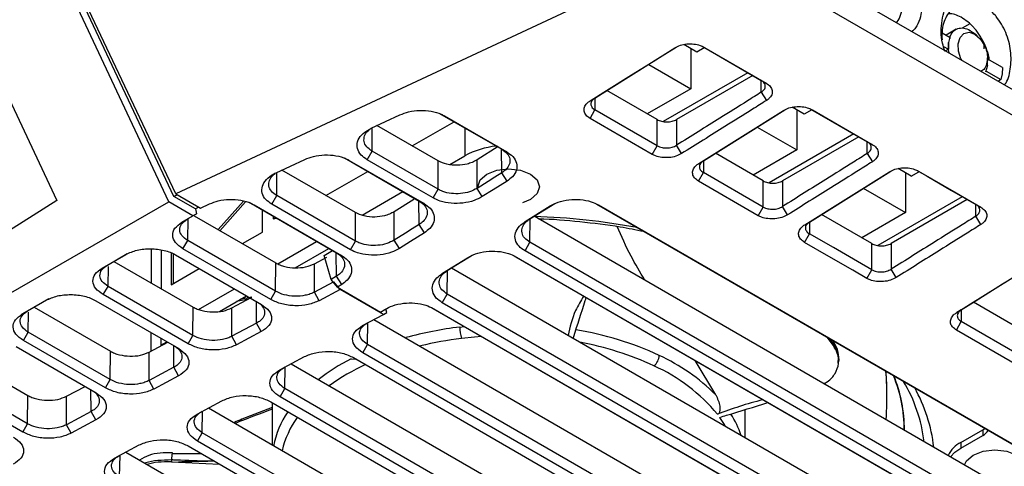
# Model space of a CAD drawing. Extents: x 106 to 315, y 19 to 260.
# Tile 4 of 132: x 127 to 148, y 35 to 44. Entities that reach past the tile are written whole.
import ezdxf

# ---------------------------------------------------------------- set-up
doc = ezdxf.new("R2010")
doc.units = 0
doc.layers.get('0').update_dxf_attribs({"linetype": 'CONTINUOUS'})

msp = doc.modelspace()

# ---------------------------------------------------------------- linework, layer by layer
at = {"color": 7, "linetype": 'CONTINUOUS'}
for p, q in [((141.847, 46.027), (130.681, 40.811)), ((150.139, 41.24), (141.847, 46.027)), ((150.196, 41.74), (142.679, 46.079)), ((130.536, 40.643), (128.299, 45.405)), ((130.681, 40.811), (128.442, 45.543)), ((130.635, 40.757), (128.493, 45.318)), ((146.892, 44.232), (146.678, 44.108)), ((147.172, 44.343), (147.01, 44.249)), ((146.601, 44.152), (146.761, 44.06)), ((141.5, 43.753), (141.229, 43.909)), ((141.379, 43.823), (141.379, 42.995)), ((141.656, 43.842), (141.5, 43.753)), ((141.611, 43.874), (142.841, 43.164)), ((141.649, 43.857), (142.942, 43.11)), ((146.625, 43.872), (146.728, 43.812)), ((146.728, 43.812), (146.667, 43.777)), ((146.731, 43.955), (146.728, 43.812)), ((147.472, 43.82), (147.472, 43.927)), ((147.848, 43.432), (147.536, 43.613)), ((140.503, 43.5), (141.379, 42.995)), ((147.538, 43.478), (147.499, 43.337)), ((147.511, 43.361), (147.82, 43.183)), ((147.538, 43.478), (147.54, 43.541)), ((147.848, 43.432), (147.841, 43.303)), ((142.56, 43.326), (140.805, 42.313)), ((142.663, 43.266), (141.081, 42.353)), ((142.942, 43.11), (142.841, 43.164)), ((147.82, 43.183), (147.758, 43.147)), ((147.841, 43.303), (147.82, 43.183)), ((127.117, 43.004), (128.207, 40.676)), ((140.677, 42.353), (139.633, 42.956)), ((141.379, 42.995), (140.473, 42.471)), ((139.287, 42.744), (139.384, 42.8)), ((142.841, 42.921), (142.946, 42.748)), ((139.283, 42.377), (139.384, 42.557)), ((140.677, 41.81), (139.384, 42.557)), ((141.542, 41.443), (143.302, 42.543)), ((141.639, 41.498), (143.329, 42.555)), ((143.729, 42.466), (143.483, 42.608)), ((143.581, 42.551), (143.581, 41.723)), ((143.889, 42.559), (143.729, 42.466)), ((143.866, 42.572), (145.043, 41.892)), ((143.903, 42.555), (145.144, 41.839)), ((134.74, 42.173), (135.335, 42.451)), ((136.158, 42.483), (137.452, 41.736)), ((136.26, 42.43), (137.554, 41.683)), ((140.576, 41.631), (139.283, 42.377)), ((140.677, 41.81), (140.677, 42.353)), ((141.081, 42.353), (141.081, 41.82)), ((136.128, 41.496), (134.858, 42.229)), ((135.587, 41.808), (136.458, 42.31)), ((142.758, 42.198), (143.581, 41.723)), ((144.762, 42.055), (143.007, 41.042)), ((144.865, 41.995), (143.283, 41.082)), ((137.377, 41.792), (136.936, 41.516)), ((137.554, 41.683), (137.452, 41.736)), ((140.576, 41.631), (140.677, 41.81)), ((141.186, 41.648), (141.081, 41.82)), ((143.581, 41.723), (142.675, 41.2)), ((145.144, 41.839), (145.043, 41.892)), ((132.762, 41.25), (133.358, 41.528)), ((134.181, 41.559), (135.735, 40.662)), ((134.653, 41.519), (134.755, 41.699)), ((136.128, 40.907), (134.755, 41.699)), ((136.372, 41.421), (136.684, 41.601)), ((142.879, 41.082), (141.888, 41.654)), ((145.043, 41.65), (145.148, 41.477)), ((134.283, 41.506), (135.837, 40.609)), ((136.128, 40.907), (136.128, 41.496)), ((136.936, 40.926), (136.936, 41.516)), ((141.542, 41.443), (141.639, 41.498)), ((145.957, 41.18), (145.686, 41.337)), ((134.41, 40.422), (132.881, 41.305)), ((133.796, 40.776), (134.667, 41.278)), ((137.559, 41.077), (137.453, 41.25)), ((141.538, 41.076), (141.639, 41.255)), ((142.879, 40.539), (141.639, 41.255)), ((143.744, 40.171), (145.504, 41.272)), ((143.841, 40.227), (145.531, 41.284)), ((145.836, 41.25), (145.836, 40.422)), ((145.957, 41.18), (146.112, 41.27)), ((136.026, 40.727), (136.128, 40.907)), ((137.042, 40.754), (136.936, 40.926)), ((142.778, 40.359), (141.538, 41.076)), ((142.879, 40.539), (142.879, 41.082)), ((143.283, 41.082), (143.283, 40.549)), ((144.96, 40.927), (145.836, 40.422)), ((130.635, 40.757), (130.704, 40.797)), ((131.085, 40.498), (130.635, 40.757)), ((130.681, 40.811), (131.191, 40.516)), ((132.675, 40.595), (132.777, 40.776)), ((134.41, 39.833), (132.777, 40.776)), ((134.548, 40.37), (135.395, 40.858)), ((147.016, 40.753), (145.262, 39.74)), ((115.221, 31.85), (130.536, 40.643)), ((128.207, 40.676), (127.007, 39.921)), ((131.036, 40.355), (130.536, 40.643)), ((131.154, 40.537), (131.085, 40.498)), ((131.085, 40.498), (131.111, 40.397)), ((131.191, 40.516), (131.381, 40.604)), ((131.556, 40.07), (132.082, 40.663)), ((131.596, 40.047), (132.13, 40.649)), ((132.204, 40.636), (134.018, 39.588)), ((132.305, 40.582), (134.12, 39.535)), ((134.308, 39.652), (132.675, 40.595)), ((135.623, 40.694), (135.218, 40.441)), ((135.837, 40.609), (135.735, 40.662)), ((138.048, 40.697), (137.881, 40.628)), ((137.937, 40.237), (138.454, 40.56)), ((138.035, 40.292), (138.552, 40.615)), ((138.454, 40.56), (138.552, 40.615)), ((139.422, 40.599), (149.372, 34.855)), ((139.462, 40.582), (149.474, 34.802)), ((142.778, 40.359), (142.879, 40.539)), ((143.388, 40.377), (143.283, 40.549)), ((147.12, 40.694), (145.538, 39.78)), ((147.399, 40.537), (147.298, 40.591)), ((130.805, 40.222), (131.036, 40.355)), ((131.111, 40.397), (130.914, 40.284)), ((131.036, 40.355), (131.111, 40.397)), ((131.063, 40.355), (132.754, 39.379)), ((132.482, 40.019), (132.483, 40.474)), ((132.699, 40.35), (132.699, 40.292)), ((132.699, 40.292), (132.758, 40.315)), ((132.699, 40.292), (132.774, 40.306)), ((134.41, 39.833), (134.41, 40.422)), ((135.218, 39.852), (135.218, 40.441)), ((137.937, 40.237), (138.035, 40.292)), ((148.047, 34.615), (138.12, 40.346)), ((145.134, 39.78), (144.09, 40.383)), ((145.836, 40.422), (144.929, 39.898)), ((147.403, 40.176), (147.298, 40.348)), ((130.805, 40.222), (130.914, 40.284)), ((135.842, 40.003), (135.735, 40.176)), ((143.744, 40.171), (143.841, 40.227)), ((132.063, 39.778), (132.482, 40.019)), ((143.74, 39.804), (143.841, 39.984)), ((130.826, 39.671), (130.928, 39.843)), ((132.752, 38.789), (130.928, 39.843)), ((132.795, 39.359), (133.605, 39.826)), ((133.157, 39.277), (133.858, 39.681)), ((134.308, 39.652), (134.41, 39.833)), ((135.324, 39.679), (135.218, 39.852)), ((137.933, 39.626), (138.035, 39.806)), ((148.047, 34.026), (138.035, 39.806)), ((145.134, 39.238), (145.134, 39.78)), ((145.538, 39.78), (145.538, 39.247)), ((129.148, 39.271), (129.644, 39.555)), ((129.257, 39.333), (129.672, 39.571)), ((130.171, 38.962), (130.173, 39.671)), ((130.375, 39.649), (130.373, 38.845)), ((130.584, 39.589), (130.583, 38.925)), ((130.624, 39.57), (130.624, 38.948)), ((130.676, 39.545), (132.459, 38.516)), ((132.65, 38.618), (130.826, 39.671)), ((133.562, 39.361), (133.818, 39.498)), ((133.764, 39.532), (133.933, 39.637)), ((133.907, 39.032), (133.764, 39.532)), ((134.12, 39.535), (134.018, 39.588)), ((136.22, 39.163), (136.737, 39.486)), ((136.317, 39.218), (136.835, 39.541)), ((136.737, 39.486), (136.835, 39.541)), ((137.705, 39.525), (147.655, 33.781)), ((137.745, 39.508), (147.757, 33.728)), ((147.946, 33.845), (137.933, 39.626)), ((129.148, 39.271), (129.257, 39.333)), ((129.393, 39.411), (131.037, 38.462)), ((132.752, 38.789), (132.754, 39.379)), ((133.561, 38.772), (133.562, 39.361)), ((146.33, 33.541), (136.403, 39.272)), ((130.583, 38.925), (131.167, 39.261)), ((134.018, 39.102), (133.907, 39.032)), ((134.125, 38.929), (134.018, 39.102)), ((136.22, 39.163), (136.317, 39.218)), ((145.033, 39.058), (145.134, 39.238)), ((145.643, 39.075), (145.538, 39.247)), ((129.169, 38.72), (129.271, 38.891)), ((131.035, 37.873), (129.271, 38.891)), ((133.949, 38.979), (133.561, 38.772)), ((134.036, 38.874), (133.907, 39.032)), ((134.092, 38.826), (133.962, 38.986)), ((134.125, 38.929), (134.036, 38.874)), ((134.036, 38.874), (134.931, 38.357)), ((130.933, 37.701), (129.169, 38.72)), ((131.151, 38.412), (131.896, 38.841)), ((131.589, 38.373), (132.148, 38.695)), ((131.845, 38.444), (132.26, 38.666)), ((132.65, 38.618), (132.752, 38.789)), ((133.659, 38.594), (133.561, 38.772)), ((134.092, 38.826), (133.659, 38.594)), ((134.99, 38.307), (134.092, 38.826)), ((136.215, 38.552), (136.317, 38.732)), ((146.33, 32.952), (136.317, 38.732)), ((127.491, 38.319), (127.987, 38.604)), ((127.6, 38.381), (128.045, 38.637)), ((127.736, 38.459), (129.32, 37.545)), ((129.019, 38.594), (130.742, 37.599)), ((131.035, 37.873), (131.037, 38.462)), ((132.155, 38.619), (131.939, 38.575)), ((132.155, 38.619), (132.16, 38.65)), ((135.987, 38.451), (145.938, 32.707)), ((146.228, 32.771), (136.215, 38.552)), ((148.289, 37.959), (147.246, 38.561)), ((127.491, 38.319), (127.6, 38.381)), ((131.843, 37.855), (131.845, 38.444)), ((134.557, 38.076), (134.99, 38.307)), ((134.931, 38.357), (135.02, 38.412)), ((135.005, 38.398), (134.931, 38.357)), ((134.99, 38.307), (135.064, 38.35)), ((135.064, 38.35), (135.045, 38.422)), ((136.027, 38.434), (146.04, 32.654)), ((146.996, 38.405), (146.9, 38.35)), ((132.357, 38.129), (131.843, 37.855)), ((132.455, 37.952), (132.357, 38.129)), ((134.793, 38.202), (144.674, 32.498)), ((146.896, 37.983), (146.996, 38.162)), ((148.289, 37.416), (146.996, 38.162)), ((127.512, 37.769), (127.614, 37.94)), ((129.318, 36.956), (127.614, 37.94)), ((130.168, 37.549), (130.169, 37.93)), ((130.933, 37.701), (131.035, 37.873)), ((131.942, 37.678), (131.843, 37.855)), ((132.455, 37.952), (131.942, 37.678)), ((148.189, 37.236), (146.896, 37.983)), ((127.362, 37.642), (129.025, 36.682)), ((129.216, 36.785), (127.512, 37.769)), ((130.128, 37.528), (130.511, 37.732)), ((130.371, 37.813), (130.371, 37.657)), ((130.371, 37.671), (130.494, 37.742)), ((134.561, 37.515), (134.663, 37.686)), ((144.672, 31.908), (134.663, 37.686)), ((144.332, 37.672), (144.206, 37.837)), ((144.332, 37.672), (144.336, 37.697)), ((126.079, 37.508), (127.602, 36.628)), ((129.318, 36.956), (129.32, 37.545)), ((130.126, 36.938), (130.128, 37.528)), ((132.84, 37.159), (133.354, 37.433)), ((144.57, 31.737), (134.561, 37.515)), ((133.076, 37.285), (142.956, 31.581)), ((134.318, 37.388), (134.422, 37.383)), ((134.369, 37.413), (144.379, 31.635)), ((141.894, 36.642), (141.464, 37.355)), ((144.443, 37.281), (144.446, 37.306)), ((130.64, 37.213), (130.126, 36.938)), ((130.738, 37.035), (130.224, 36.761)), ((130.738, 37.035), (130.64, 37.213)), ((127.499, 35.868), (125.855, 36.817)), ((127.601, 36.039), (125.957, 36.988)), ((128.411, 36.611), (128.794, 36.815)), ((129.216, 36.785), (129.318, 36.956)), ((130.224, 36.761), (130.126, 36.938)), ((127.601, 36.039), (127.602, 36.628)), ((128.409, 36.021), (128.411, 36.611)), ((132.844, 36.598), (132.946, 36.77)), ((142.955, 30.992), (132.946, 36.77)), ((131.123, 36.242), (131.637, 36.516)), ((132.652, 36.496), (142.662, 30.718)), ((132.68, 36.48), (132.679, 35.606)), ((142.853, 30.82), (132.844, 36.598)), ((145.451, 36.513), (145.451, 36.552)), ((128.923, 36.296), (128.409, 36.021)), ((129.021, 36.118), (128.923, 36.296)), ((131.359, 36.368), (141.239, 30.664)), ((132.68, 36.378), (132.048, 36.134)), ((142.508, 35.747), (142.508, 36.335)), ((127.499, 35.868), (127.601, 36.039)), ((128.507, 35.844), (128.409, 36.021)), ((129.021, 36.118), (128.507, 35.844)), ((131.127, 35.682), (131.229, 35.853)), ((141.238, 30.075), (131.229, 35.853)), ((146.987, 35.653), (147.442, 35.915)), ((146.987, 35.536), (147.442, 35.798)), ((147.442, 35.915), (147.485, 35.944)), ((147.442, 35.915), (147.442, 35.798)), ((129.406, 35.325), (129.92, 35.6)), ((141.136, 29.904), (131.127, 35.682)), ((146.987, 35.653), (146.987, 35.536)), ((129.642, 35.451), (139.522, 29.747)), ((130.612, 35.421), (131.204, 35.423)), ((130.935, 35.58), (140.945, 29.801)), ((130.589, 35.289), (130.592, 35.25)), ((130.592, 35.25), (130.735, 35.246)), ((130.735, 35.246), (131.588, 35.202)), ((131.484, 35.263), (131.385, 35.261))]:
    msp.add_line(p, q, dxfattribs=at)
at = {"color": 8, "linetype": 'CONTINUOUS'}
for p, q in [((142.841, 42.921), (142.841, 43.164)), ((139.384, 42.8), (139.384, 42.557)), ((134.755, 41.699), (134.759, 42.17)), ((136.684, 42.179), (136.684, 41.601)), ((137.453, 41.25), (137.445, 41.74)), ((145.043, 41.65), (145.043, 41.892)), ((141.639, 41.498), (141.639, 41.255)), ((132.777, 40.776), (132.781, 41.246)), ((135.735, 40.176), (135.728, 40.666)), ((147.298, 40.348), (147.298, 40.591)), ((130.928, 39.843), (130.936, 40.297)), ((138.035, 39.806), (138.042, 40.296)), ((143.841, 40.227), (143.841, 39.984)), ((134.018, 39.102), (134.011, 39.577)), ((129.271, 38.891), (129.278, 39.305)), ((136.317, 38.732), (136.324, 39.222)), ((132.26, 38.666), (132.16, 38.65)), ((132.16, 38.65), (132.024, 38.624)), ((132.357, 38.129), (132.352, 38.578)), ((127.614, 37.94), (127.621, 38.354)), ((146.996, 38.405), (146.996, 38.162)), ((134.663, 37.686), (134.671, 38.136)), ((136.578, 38.047), (136.67, 38.057)), ((130.64, 37.213), (130.635, 37.661)), ((144.336, 37.697), (144.25, 37.811)), ((132.946, 36.77), (132.954, 37.219)), ((128.923, 36.296), (128.917, 36.744)), ((131.229, 35.853), (131.237, 36.303)), ((129.512, 34.936), (129.52, 35.386))]:
    msp.add_line(p, q, dxfattribs=at)
at = {"color": 7, "linetype": 'CONTINUOUS', "flags": 128}
for points in [[(147.011, 43.579), (146.989, 43.613), (146.937, 43.772), (146.931, 43.928), (146.97, 44.057), (147.05, 44.141), (147.157, 44.166), (147.277, 44.128), (147.39, 44.032), (147.479, 43.893), (147.505, 43.828), (147.505, 43.828)], [(139.287, 42.744), (139.573, 42.923), (140.144, 43.28), (140.595, 43.562), (141.047, 43.845)], [(139.384, 42.8), (139.669, 42.979), (140.241, 43.336), (140.692, 43.618), (141.074, 43.857)], [(136.026, 40.727), (135.733, 40.896), (135.193, 41.207), (134.653, 41.519)], [(136.95, 40.96), (136.999, 41.101), (137.138, 41.222), (137.347, 41.302), (137.593, 41.33), (137.839, 41.302), (138.048, 41.221), (138.187, 41.101), (138.236, 40.959), (138.187, 40.817), (138.048, 40.697), (138.048, 40.697)], [(137.453, 41.25), (137.309, 41.16), (137.166, 41.071), (136.936, 40.926)], [(146.068, 41.301), (146.284, 41.176), (146.791, 40.883), (147.298, 40.591)], [(146.106, 41.284), (146.385, 41.122), (146.892, 40.83), (147.399, 40.537)], [(137.559, 41.077), (137.415, 40.987), (137.272, 40.898), (137.042, 40.754)], [(135.735, 40.176), (135.592, 40.086), (135.449, 39.997), (135.218, 39.852)], [(135.842, 40.003), (135.698, 39.913), (135.555, 39.824), (135.324, 39.679)], [(145.134, 39.238), (144.842, 39.406), (144.341, 39.695), (143.841, 39.984)], [(145.033, 39.058), (144.741, 39.226), (144.241, 39.515), (143.74, 39.804)], [(146.9, 38.35), (147.185, 38.528), (147.756, 38.885), (148.208, 39.168), (148.659, 39.45)], [(146.996, 38.405), (147.282, 38.584), (147.853, 38.941), (148.305, 39.224), (148.686, 39.462)], [(130.612, 35.421), (130.61, 35.434), (130.607, 35.438), (130.607, 35.438), (130.604, 35.433), (130.601, 35.419), (130.598, 35.397), (130.595, 35.367), (130.592, 35.331), (130.589, 35.289)], [(146.772, 35.351), (146.863, 35.449), (146.987, 35.536)], [(147.059, 35.185), (147.101, 35.27), (147.24, 35.39), (147.448, 35.47), (147.694, 35.498), (147.941, 35.47), (148.149, 35.39), (148.288, 35.269), (148.337, 35.127), (148.288, 34.985), (148.149, 34.865), (148.149, 34.865)]]:
    msp.add_lwpolyline(points, dxfattribs=at)
at = {"color": 8, "linetype": 'CONTINUOUS', "flags": 128}
for points in [[(137.03, 37.849), (136.884, 37.838), (136.613, 37.81)], [(142.1, 35.983), (142.065, 36.042), (141.978, 36.172)]]:
    msp.add_lwpolyline(points, dxfattribs=at)
at = {"color": 7, "linetype": 'CONTINUOUS'}
for centre, radius, start, end in [((137.509, 40.088), 1.723, 95.751, 118.629), ((137.389, 38.047), 0.811, 179.9925, 196.9692), ((140.431, 37.468), 0.289, 308.3986, 358.0376), ((139.06, 33.817), 4.001, 44.9056, 65.5014), ((139.156, 33.961), 3.588, 39.36, 66.0947), ((142.94, 35.934), 2.868, 359.4821, 22.7073), ((142.949, 35.935), 2.864, 359.4007, 22.6312), ((140.53, 35.168), 1.993, 18.3805, 32.5244), ((132.075, 36.069), 0.0721, 112.8868, 166.4433), ((147.323, 36.029), 0.26, 297.339, 331.7783), ((147.258, 35.125), 0.593, 117.1144, 154.5175)]:
    msp.add_arc(centre, radius, start, end, dxfattribs=at)
at = {"color": 8, "linetype": 'CONTINUOUS'}
for centre, radius, start, end in [((137.623, 25.608), 14.743, 79.6759, 88.0438), ((137.481, 30.48), 7.62, 96.8094, 105.3816), ((137.91, 31.397), 6.681, 65.1352, 80.6888), ((137.505, 30.385), 7.478, 96.8514, 103.4909), ((137.921, 31.452), 6.384, 65.0911, 79.6284), ((144.254, 37.722), 0.0852, 342.9592, 33.6254), ((136.262, 33.566), 4.287, 116.9533, 127.7694), ((136.456, 33.247), 4.419, 114.509, 125.8665), ((143.036, 35.279), 3.211, 6.9559, 30.7133), ((143.151, 35.18), 3.294, 6.4898, 29.1864), ((134.612, 35.2), 1.942, 145.8576, 168.8635), ((134.749, 35.048), 1.911, 144.1542, 166.9068)]:
    msp.add_arc(centre, radius, start, end, dxfattribs=at)
at = {"color": 7, "linetype": 'CONTINUOUS'}
for points, knots in [([(144.415, 45.064), (144.396, 45.12), (144.324, 45.336), (144.338, 45.719), (144.461, 46.122), (144.715, 46.386), (144.997, 46.453), (145.238, 46.408), (145.481, 46.3), (145.772, 46.051), (146.039, 45.621), (146.189, 45.124), (146.192, 44.649), (146.109, 44.311), (145.996, 44.205), (145.969, 44.18)], [0, 0, 0, 0, 0.032615, 0.126389, 0.220147, 0.313889, 0.407625, 0.454723, 0.501817, 0.595545, 0.689258, 0.78299, 0.876738, 0.970513, 1, 1, 1, 1]), ([(145.645, 44.367), (145.65, 44.372), (145.724, 44.444), (145.785, 44.694), (145.798, 45.068), (145.693, 45.461), (145.525, 45.745), (145.359, 45.918), (145.222, 46.016), (145.079, 46.079), (144.889, 46.113), (144.661, 46.057), (144.458, 45.844), (144.347, 45.573), (144.353, 45.373), (144.355, 45.301)], [0, 0, 0, 0, 0.007579, 0.111651, 0.215693, 0.319466, 0.422854, 0.475093, 0.526519, 0.577928, 0.630177, 0.733589, 0.837376, 0.941429, 1, 1, 1, 1]), ([(146.656, 43.77), (146.637, 43.826), (146.565, 44.043), (146.578, 44.426), (146.702, 44.828), (146.955, 45.092), (147.238, 45.16), (147.479, 45.114), (147.686, 45.025), (147.822, 44.909), (147.901, 44.841)], [0, 0, 0, 0, 0.057512, 0.222865, 0.388192, 0.553492, 0.718779, 0.801828, 0.884869, 1, 1, 1, 1]), ([(147.698, 44.518), (147.665, 44.553), (147.591, 44.632), (147.463, 44.723), (147.32, 44.786), (147.13, 44.819), (146.902, 44.763), (146.699, 44.55), (146.588, 44.279), (146.593, 44.08), (146.595, 44.008)], [0, 0, 0, 0, 0.074001, 0.164722, 0.255413, 0.347587, 0.530018, 0.713111, 0.896674, 1, 1, 1, 1]), ([(147.256, 44.263), (147.216, 44.304), (147.132, 44.39), (146.959, 44.499), (146.811, 44.565), (146.729, 44.547), (146.723, 44.545)], [0, 0, 0, 0, 0.24337, 0.51297, 0.964545, 1, 1, 1, 1]), ([(147.886, 43.073), (147.891, 43.078), (147.965, 43.151), (148.026, 43.4), (148.039, 43.774), (147.933, 44.168), (147.793, 44.407), (147.706, 44.509), (147.698, 44.518)], [0, 0, 0, 0, 0.017496, 0.257742, 0.49792, 0.737475, 0.976143, 1, 1, 1, 1]), ([(146.753, 44.06), (146.775, 44.105), (146.815, 44.189), (146.921, 44.253), (147.042, 44.26), (147.157, 44.224), (147.22, 44.17), (147.241, 44.152)], [0, 0, 0, 0, 0.240674, 0.443918, 0.670861, 0.888971, 1, 1, 1, 1]), ([(147.583, 43.585), (147.576, 43.623), (147.557, 43.727), (147.492, 43.898), (147.396, 44.085), (147.309, 44.203), (147.261, 44.257), (147.256, 44.263)], [0, 0, 0, 0, 0.151607, 0.415219, 0.699035, 0.969134, 1, 1, 1, 1]), ([(146.761, 44.06), (146.754, 44.044), (146.742, 44.011), (146.735, 43.973), (146.731, 43.954)], [0, 0, 0, 0, 0.498992, 1, 1, 1, 1]), ([(147.324, 44.095), (147.311, 44.106), (147.283, 44.127), (147.256, 44.147), (147.243, 44.158)], [0, 0, 0, 0, 0.500004, 1, 1, 1, 1]), ([(141.047, 43.845), (141.083, 43.864), (141.156, 43.901), (141.296, 43.927), (141.439, 43.926), (141.562, 43.9), (141.623, 43.869), (141.649, 43.857)], [0, 0, 0, 0, 0.210387, 0.421066, 0.63422, 0.848667, 1, 1, 1, 1]), ([(146.749, 43.73), (146.746, 43.736), (146.72, 43.813), (146.725, 43.887), (146.731, 43.954)], [0, 0, 0, 0, 0.084273, 1, 1, 1, 1]), ([(147.505, 43.828), (147.515, 43.797), (147.541, 43.711), (147.539, 43.629), (147.537, 43.578)], [0, 0, 0, 0, 0.370066, 1, 1, 1, 1]), ([(147.537, 43.578), (147.527, 43.533), (147.506, 43.442), (147.447, 43.368), (147.401, 43.36), (147.392, 43.358)], [0, 0, 0, 0, 0.445426, 0.890805, 1, 1, 1, 1]), ([(147.54, 43.54), (147.54, 43.557), (147.54, 43.591), (147.54, 43.623), (147.54, 43.638)], [0, 0, 0, 0, 0.499667, 1, 1, 1, 1]), ([(142.841, 42.921), (142.864, 42.939), (142.91, 42.976), (142.931, 43.043), (142.915, 43.097), (142.882, 43.137), (142.855, 43.155), (142.841, 43.164)], [0, 0, 0, 0, 0.2439481, 0.4974511, 0.7272821, 0.8583992, 1, 1, 1, 1]), ([(142.942, 43.11), (142.973, 43.088), (143.035, 43.044), (143.074, 42.958), (143.065, 42.87), (143.016, 42.798), (142.965, 42.762), (142.946, 42.748)], [0, 0, 0, 0, 0.219452, 0.438468, 0.654735, 0.869139, 1, 1, 1, 1]), ([(139.384, 42.8), (139.361, 42.781), (139.314, 42.744), (139.294, 42.676), (139.311, 42.623), (139.344, 42.583), (139.37, 42.566), (139.384, 42.557)], [0, 0, 0, 0, 0.24984, 0.501775, 0.730566, 0.86032, 1, 1, 1, 1]), ([(142.841, 42.921), (142.745, 42.861), (142.459, 42.682), (142.022, 42.409), (141.531, 42.102), (141.231, 41.914), (141.081, 41.82)], [0, 0, 0, 0, 0.162845, 0.488537, 0.744269, 1, 1, 1, 1]), ([(142.946, 42.748), (142.851, 42.689), (142.564, 42.509), (142.128, 42.236), (141.636, 41.929), (141.336, 41.742), (141.186, 41.648)], [0, 0, 0, 0, 0.162846, 0.488537, 0.744268, 1, 1, 1, 1]), ([(135.335, 42.451), (135.394, 42.474), (135.52, 42.524), (135.749, 42.552), (135.987, 42.535), (136.158, 42.484), (136.238, 42.442), (136.26, 42.43)], [0, 0, 0, 0, 0.202996, 0.438128, 0.674513, 0.91199, 1, 1, 1, 1]), ([(139.283, 42.377), (139.253, 42.399), (139.192, 42.441), (139.154, 42.526), (139.161, 42.613), (139.21, 42.689), (139.265, 42.728), (139.287, 42.744)], [0, 0, 0, 0, 0.209837, 0.420032, 0.632681, 0.847083, 1, 1, 1, 1]), ([(143.302, 42.543), (143.338, 42.562), (143.411, 42.6), (143.551, 42.626), (143.694, 42.625), (143.816, 42.598), (143.878, 42.568), (143.903, 42.555)], [0, 0, 0, 0, 0.210422, 0.421186, 0.634079, 0.848604, 1, 1, 1, 1]), ([(140.677, 42.353), (140.706, 42.34), (140.765, 42.313), (140.879, 42.301), (140.992, 42.313), (141.052, 42.34), (141.081, 42.353)], [0, 0, 0, 0, 0.2500004, 0.5, 0.7499996, 1, 1, 1, 1]), ([(134.653, 41.519), (134.608, 41.55), (134.511, 41.617), (134.441, 41.75), (134.443, 41.896), (134.528, 42.037), (134.644, 42.126), (134.724, 42.165), (134.74, 42.173)], [0, 0, 0, 0, 0.170315, 0.363373, 0.557628, 0.753281, 0.950172, 1, 1, 1, 1]), ([(134.755, 41.699), (134.714, 41.728), (134.632, 41.786), (134.58, 41.899), (134.594, 42.014), (134.64, 42.1), (134.695, 42.136), (134.705, 42.142)], [0, 0, 0, 0, 0.236774, 0.473541, 0.710343, 0.947342, 1, 1, 1, 1]), ([(137.452, 41.736), (137.493, 41.707), (137.575, 41.649), (137.627, 41.536), (137.616, 41.419), (137.551, 41.32), (137.48, 41.27), (137.453, 41.25)], [0, 0, 0, 0, 0.21458, 0.429163, 0.643781, 0.858478, 1, 1, 1, 1]), ([(140.677, 41.81), (140.693, 41.802), (140.723, 41.787), (140.791, 41.769), (140.882, 41.76), (140.993, 41.775), (141.052, 41.805), (141.081, 41.82)], [0, 0, 0, 0, 0.141235, 0.271567, 0.498603, 0.751414, 1, 1, 1, 1]), ([(145.043, 41.65), (145.066, 41.668), (145.113, 41.705), (145.133, 41.772), (145.117, 41.826), (145.084, 41.865), (145.057, 41.883), (145.043, 41.892)], [0, 0, 0, 0, 0.243871, 0.497451, 0.726813, 0.858048, 1, 1, 1, 1]), ([(145.144, 41.839), (145.175, 41.817), (145.237, 41.773), (145.276, 41.687), (145.267, 41.599), (145.218, 41.527), (145.167, 41.491), (145.148, 41.477)], [0, 0, 0, 0, 0.219465, 0.438512, 0.654741, 0.869131, 1, 1, 1, 1]), ([(133.358, 41.528), (133.416, 41.551), (133.542, 41.6), (133.772, 41.628), (134.01, 41.611), (134.181, 41.561), (134.261, 41.518), (134.283, 41.506)], [0, 0, 0, 0, 0.202995, 0.438123, 0.674531, 0.911971, 1, 1, 1, 1]), ([(137.554, 41.683), (137.599, 41.652), (137.696, 41.585), (137.769, 41.452), (137.767, 41.305), (137.692, 41.174), (137.599, 41.106), (137.559, 41.077)], [0, 0, 0, 0, 0.1847536, 0.4020809, 0.6179984, 0.8326346, 1, 1, 1, 1]), ([(141.186, 41.648), (141.148, 41.628), (141.071, 41.588), (140.924, 41.561), (140.776, 41.563), (140.656, 41.59), (140.598, 41.62), (140.576, 41.631)], [0, 0, 0, 0, 0.219765, 0.439279, 0.655576, 0.869837, 1, 1, 1, 1]), ([(145.043, 41.65), (144.947, 41.59), (144.661, 41.411), (144.224, 41.138), (143.733, 40.831), (143.433, 40.643), (143.283, 40.549)], [0, 0, 0, 0, 0.162846, 0.488538, 0.744269, 1, 1, 1, 1]), ([(136.936, 41.516), (136.903, 41.498), (136.841, 41.463), (136.705, 41.421), (136.524, 41.397), (136.303, 41.416), (136.186, 41.47), (136.128, 41.496)], [0, 0, 0, 0, 0.145077, 0.277043, 0.500736, 0.754008, 1, 1, 1, 1]), ([(141.538, 41.076), (141.507, 41.097), (141.447, 41.14), (141.408, 41.224), (141.416, 41.311), (141.465, 41.387), (141.519, 41.426), (141.542, 41.443)], [0, 0, 0, 0, 0.209872, 0.420094, 0.632803, 0.846993, 1, 1, 1, 1]), ([(141.639, 41.498), (141.615, 41.48), (141.568, 41.442), (141.548, 41.375), (141.565, 41.321), (141.598, 41.282), (141.625, 41.264), (141.639, 41.255)], [0, 0, 0, 0, 0.248954, 0.501784, 0.731614, 0.861106, 1, 1, 1, 1]), ([(145.148, 41.477), (145.053, 41.417), (144.766, 41.238), (144.33, 40.965), (143.838, 40.658), (143.538, 40.47), (143.388, 40.377)], [0, 0, 0, 0, 0.162846, 0.488538, 0.744269, 1, 1, 1, 1]), ([(145.504, 41.272), (145.54, 41.291), (145.613, 41.328), (145.753, 41.355), (145.896, 41.353), (146.019, 41.327), (146.08, 41.297), (146.106, 41.284)], [0, 0, 0, 0, 0.210484, 0.421323, 0.634253, 0.848589, 1, 1, 1, 1]), ([(132.675, 40.595), (132.63, 40.627), (132.534, 40.693), (132.463, 40.826), (132.466, 40.972), (132.55, 41.113), (132.666, 41.202), (132.746, 41.242), (132.762, 41.25)], [0, 0, 0, 0, 0.170324, 0.363309, 0.557666, 0.753291, 0.950136, 1, 1, 1, 1]), ([(132.777, 40.776), (132.736, 40.804), (132.654, 40.862), (132.602, 40.975), (132.616, 41.09), (132.666, 41.18), (132.726, 41.219), (132.741, 41.228)], [0, 0, 0, 0, 0.230756, 0.461504, 0.692277, 0.923253, 1, 1, 1, 1]), ([(136.936, 40.926), (136.886, 40.9), (136.786, 40.847), (136.595, 40.812), (136.401, 40.814), (136.239, 40.85), (136.159, 40.891), (136.128, 40.907)], [0, 0, 0, 0, 0.215226, 0.430365, 0.645111, 0.859565, 1, 1, 1, 1]), ([(142.879, 41.082), (142.909, 41.068), (142.968, 41.041), (143.081, 41.03), (143.195, 41.041), (143.254, 41.068), (143.283, 41.082)], [0, 0, 0, 0, 0.250001, 0.499999, 0.75, 1, 1, 1, 1]), ([(137.042, 40.754), (136.988, 40.725), (136.872, 40.663), (136.644, 40.613), (136.398, 40.609), (136.182, 40.65), (136.073, 40.703), (136.026, 40.727)], [0, 0, 0, 0, 0.186401, 0.40423, 0.620337, 0.834917, 1, 1, 1, 1]), ([(131.381, 40.604), (131.439, 40.627), (131.565, 40.676), (131.795, 40.704), (132.033, 40.687), (132.204, 40.637), (132.284, 40.594), (132.305, 40.582)], [0, 0, 0, 0, 0.202997, 0.438124, 0.674479, 0.912004, 1, 1, 1, 1]), ([(135.735, 40.662), (135.776, 40.633), (135.858, 40.575), (135.91, 40.462), (135.899, 40.345), (135.833, 40.246), (135.763, 40.196), (135.735, 40.176)], [0, 0, 0, 0, 0.21458, 0.429163, 0.64378, 0.858478, 1, 1, 1, 1]), ([(135.837, 40.609), (135.882, 40.578), (135.979, 40.511), (136.052, 40.378), (136.05, 40.232), (135.975, 40.1), (135.882, 40.033), (135.842, 40.003)], [0, 0, 0, 0, 0.184763, 0.402108, 0.617998, 0.832659, 1, 1, 1, 1]), ([(138.454, 40.56), (138.507, 40.588), (138.62, 40.648), (138.842, 40.696), (139.083, 40.7), (139.301, 40.66), (139.412, 40.606), (139.462, 40.582)], [0, 0, 0, 0, 0.1844214, 0.396534, 0.6100289, 0.8246917, 1, 1, 1, 1]), ([(142.879, 40.539), (142.895, 40.531), (142.925, 40.516), (142.993, 40.497), (143.083, 40.489), (143.194, 40.503), (143.254, 40.534), (143.283, 40.549)], [0, 0, 0, 0, 0.140008, 0.269931, 0.498586, 0.749452, 1, 1, 1, 1]), ([(147.298, 40.348), (147.321, 40.366), (147.367, 40.404), (147.388, 40.471), (147.371, 40.525), (147.338, 40.564), (147.311, 40.582), (147.298, 40.591)], [0, 0, 0, 0, 0.245023, 0.497458, 0.729879, 0.860351, 1, 1, 1, 1]), ([(147.399, 40.537), (147.43, 40.515), (147.492, 40.471), (147.531, 40.385), (147.522, 40.297), (147.473, 40.225), (147.422, 40.189), (147.403, 40.176)], [0, 0, 0, 0, 0.219253, 0.438091, 0.654619, 0.868915, 1, 1, 1, 1]), ([(135.218, 40.441), (135.186, 40.423), (135.123, 40.389), (134.987, 40.347), (134.806, 40.323), (134.586, 40.342), (134.468, 40.396), (134.41, 40.422)], [0, 0, 0, 0, 0.145078, 0.277044, 0.500736, 0.754008, 1, 1, 1, 1]), ([(138.035, 39.806), (137.994, 39.835), (137.912, 39.892), (137.86, 40.005), (137.871, 40.121), (137.936, 40.221), (138.007, 40.272), (138.035, 40.292)], [0, 0, 0, 0, 0.214437, 0.42885, 0.643214, 0.857738, 1, 1, 1, 1]), ([(138.205, 40.297), (138.21, 40.297), (138.501, 40.293), (139.074, 40.239), (139.805, 40.155), (140.237, 40.067), (140.399, 40.035)], [0, 0, 0, 0, 0.006737, 0.388884, 0.770942, 1, 1, 1, 1]), ([(143.388, 40.377), (143.35, 40.357), (143.273, 40.317), (143.126, 40.29), (142.978, 40.292), (142.859, 40.319), (142.8, 40.348), (142.778, 40.359)], [0, 0, 0, 0, 0.219608, 0.438917, 0.655606, 0.869602, 1, 1, 1, 1]), ([(147.298, 40.348), (147.202, 40.288), (146.915, 40.109), (146.479, 39.836), (145.988, 39.529), (145.688, 39.341), (145.538, 39.247)], [0, 0, 0, 0, 0.16289, 0.48867, 0.744335, 1, 1, 1, 1]), ([(130.826, 39.671), (130.768, 39.713), (130.654, 39.795), (130.6, 39.949), (130.641, 40.103), (130.75, 40.182), (130.805, 40.222)], [0, 0, 0, 0, 0.250016, 0.500017, 0.749991, 1, 1, 1, 1]), ([(130.928, 39.843), (130.882, 39.875), (130.791, 39.941), (130.748, 40.065), (130.782, 40.189), (130.87, 40.252), (130.914, 40.284)], [0, 0, 0, 0, 0.248591, 0.498116, 0.748583, 1, 1, 1, 1]), ([(137.933, 39.626), (137.887, 39.657), (137.791, 39.724), (137.72, 39.857), (137.723, 40.003), (137.799, 40.136), (137.894, 40.206), (137.937, 40.237)], [0, 0, 0, 0, 0.186318, 0.39801, 0.611199, 0.82569, 1, 1, 1, 1]), ([(140.421, 39.017), (140.322, 39.184), (140.102, 39.556), (139.937, 39.93), (139.845, 40.136)], [0, 0, 0, 0, 0.4482441, 1, 1, 1, 1]), ([(143.74, 39.804), (143.71, 39.826), (143.649, 39.869), (143.611, 39.953), (143.618, 40.04), (143.667, 40.116), (143.721, 40.155), (143.744, 40.171)], [0, 0, 0, 0, 0.210019, 0.420388, 0.632796, 0.847272, 1, 1, 1, 1]), ([(143.841, 40.227), (143.817, 40.208), (143.77, 40.171), (143.75, 40.103), (143.768, 40.05), (143.801, 40.01), (143.827, 39.993), (143.841, 39.984)], [0, 0, 0, 0, 0.250974, 0.501797, 0.733174, 0.862277, 1, 1, 1, 1]), ([(147.403, 40.176), (147.307, 40.116), (147.021, 39.936), (146.584, 39.663), (146.093, 39.356), (145.793, 39.169), (145.643, 39.075)], [0, 0, 0, 0, 0.16289, 0.48867, 0.744335, 1, 1, 1, 1]), ([(135.324, 39.679), (135.271, 39.651), (135.154, 39.589), (134.927, 39.539), (134.681, 39.535), (134.464, 39.576), (134.356, 39.629), (134.308, 39.652)], [0, 0, 0, 0, 0.186406, 0.404235, 0.620339, 0.834925, 1, 1, 1, 1]), ([(135.218, 39.852), (135.168, 39.826), (135.068, 39.773), (134.877, 39.738), (134.683, 39.74), (134.522, 39.776), (134.442, 39.817), (134.41, 39.833)], [0, 0, 0, 0, 0.215225, 0.430365, 0.645111, 0.859565, 1, 1, 1, 1]), ([(145.134, 39.78), (145.163, 39.767), (145.222, 39.74), (145.336, 39.728), (145.449, 39.74), (145.508, 39.767), (145.538, 39.78)], [0, 0, 0, 0, 0.25, 0.499999, 0.75, 1, 1, 1, 1]), ([(129.644, 39.555), (129.717, 39.589), (129.828, 39.639), (130.012, 39.668), (130.155, 39.675), (130.3, 39.666), (130.439, 39.64), (130.568, 39.601), (130.64, 39.564), (130.676, 39.545)], [0, 0, 0, 0, 0.249065, 0.374251, 0.499393, 0.624526, 0.74969, 0.874818, 1, 1, 1, 1]), ([(134.018, 39.588), (134.059, 39.559), (134.141, 39.501), (134.193, 39.388), (134.182, 39.271), (134.116, 39.172), (134.046, 39.122), (134.018, 39.102)], [0, 0, 0, 0, 0.214581, 0.429163, 0.643781, 0.858478, 1, 1, 1, 1]), ([(134.12, 39.535), (134.165, 39.504), (134.262, 39.437), (134.335, 39.304), (134.333, 39.158), (134.258, 39.026), (134.165, 38.959), (134.125, 38.929)], [0, 0, 0, 0, 0.184758, 0.402096, 0.618006, 0.83263, 1, 1, 1, 1]), ([(136.737, 39.486), (136.79, 39.514), (136.903, 39.574), (137.125, 39.622), (137.366, 39.626), (137.584, 39.586), (137.695, 39.532), (137.745, 39.508)], [0, 0, 0, 0, 0.184421, 0.396534, 0.610028, 0.824691, 1, 1, 1, 1]), ([(129.169, 38.72), (129.111, 38.761), (128.996, 38.843), (128.942, 38.998), (128.984, 39.151), (129.093, 39.231), (129.148, 39.271)], [0, 0, 0, 0, 0.250016, 0.500017, 0.749991, 1, 1, 1, 1]), ([(129.271, 38.891), (129.225, 38.924), (129.134, 38.99), (129.091, 39.114), (129.125, 39.237), (129.213, 39.301), (129.257, 39.333)], [0, 0, 0, 0, 0.2485917, 0.4981162, 0.748583, 1, 1, 1, 1]), ([(132.754, 39.379), (132.782, 39.364), (132.84, 39.334), (132.974, 39.293), (133.159, 39.269), (133.385, 39.287), (133.503, 39.336), (133.562, 39.361)], [0, 0, 0, 0, 0.128475, 0.2568502, 0.5006658, 0.7503353, 1, 1, 1, 1]), ([(136.215, 38.552), (136.17, 38.583), (136.073, 38.65), (136.002, 38.783), (136.006, 38.929), (136.082, 39.062), (136.177, 39.132), (136.22, 39.163)], [0, 0, 0, 0, 0.186317, 0.398009, 0.611199, 0.82569, 1, 1, 1, 1]), ([(136.317, 38.732), (136.276, 38.761), (136.194, 38.818), (136.143, 38.931), (136.154, 39.047), (136.219, 39.147), (136.289, 39.198), (136.317, 39.218)], [0, 0, 0, 0, 0.214437, 0.428849, 0.643213, 0.857737, 1, 1, 1, 1]), ([(145.643, 39.075), (145.605, 39.055), (145.528, 39.015), (145.381, 38.988), (145.233, 38.99), (145.113, 39.017), (145.055, 39.047), (145.033, 39.058)], [0, 0, 0, 0, 0.219623, 0.438949, 0.655521, 0.869816, 1, 1, 1, 1]), ([(145.134, 39.238), (145.15, 39.23), (145.18, 39.214), (145.247, 39.196), (145.338, 39.187), (145.449, 39.202), (145.508, 39.232), (145.538, 39.247)], [0, 0, 0, 0, 0.140849, 0.271053, 0.498586, 0.748995, 1, 1, 1, 1]), ([(127.987, 38.604), (128.06, 38.637), (128.17, 38.688), (128.355, 38.717), (128.498, 38.723), (128.643, 38.714), (128.782, 38.689), (128.911, 38.649), (128.983, 38.612), (129.019, 38.594)], [0, 0, 0, 0, 0.249065, 0.374238, 0.499392, 0.62454, 0.749691, 0.874803, 1, 1, 1, 1]), ([(133.561, 38.772), (133.532, 38.758), (133.474, 38.732), (133.337, 38.696), (133.15, 38.68), (132.925, 38.709), (132.809, 38.763), (132.752, 38.789)], [0, 0, 0, 0, 0.129687, 0.258159, 0.510219, 0.757497, 1, 1, 1, 1]), ([(139.151, 38.69), (139.091, 38.59), (138.929, 38.325), (138.866, 38.046), (138.826, 37.873)], [0, 0, 0, 0, 0.376543, 1, 1, 1, 1]), ([(139.185, 38.595), (139.191, 38.614), (139.198, 38.636), (139.205, 38.657), (139.206, 38.659)], [0, 0, 0, 0, 0.911761, 1, 1, 1, 1]), ([(131.037, 38.462), (131.065, 38.447), (131.123, 38.418), (131.257, 38.376), (131.442, 38.352), (131.668, 38.37), (131.786, 38.42), (131.845, 38.444)], [0, 0, 0, 0, 0.128475, 0.2568502, 0.5006657, 0.7503351, 1, 1, 1, 1]), ([(132.357, 38.578), (132.383, 38.562), (132.434, 38.528), (132.502, 38.452), (132.539, 38.349), (132.503, 38.248), (132.435, 38.175), (132.383, 38.145), (132.357, 38.129)], [0, 0, 0, 0, 0.1295394, 0.2560315, 0.498786, 0.7411625, 0.8686588, 1, 1, 1, 1]), ([(132.459, 38.516), (132.518, 38.473), (132.635, 38.388), (132.684, 38.229), (132.632, 38.071), (132.514, 37.992), (132.455, 37.952)], [0, 0, 0, 0, 0.249951, 0.499932, 0.749921, 1, 1, 1, 1]), ([(133.659, 38.594), (133.585, 38.564), (133.438, 38.502), (133.154, 38.481), (132.871, 38.516), (132.724, 38.584), (132.65, 38.618)], [0, 0, 0, 0, 0.2499561, 0.4999396, 0.7499294, 1, 1, 1, 1]), ([(135.02, 38.412), (135.072, 38.44), (135.186, 38.5), (135.408, 38.548), (135.649, 38.552), (135.866, 38.512), (135.977, 38.458), (136.027, 38.434)], [0, 0, 0, 0, 0.184423, 0.396522, 0.610001, 0.824657, 1, 1, 1, 1]), ([(138.932, 37.812), (138.936, 37.824), (139.02, 38.086), (139.104, 38.347), (139.185, 38.595)], [0, 0, 0, 0, 0.048385, 1, 1, 1, 1]), ([(127.512, 37.769), (127.454, 37.81), (127.339, 37.892), (127.285, 38.046), (127.327, 38.2), (127.436, 38.279), (127.491, 38.319)], [0, 0, 0, 0, 0.250016, 0.500017, 0.749991, 1, 1, 1, 1]), ([(127.614, 37.94), (127.568, 37.973), (127.476, 38.038), (127.434, 38.162), (127.468, 38.286), (127.556, 38.349), (127.6, 38.381)], [0, 0, 0, 0, 0.248591, 0.498116, 0.748583, 1, 1, 1, 1]), ([(146.896, 37.983), (146.865, 38.004), (146.805, 38.047), (146.766, 38.131), (146.774, 38.218), (146.823, 38.294), (146.877, 38.333), (146.9, 38.35)], [0, 0, 0, 0, 0.209838, 0.420037, 0.632686, 0.847077, 1, 1, 1, 1]), ([(146.996, 38.405), (146.973, 38.387), (146.926, 38.349), (146.906, 38.282), (146.923, 38.228), (146.956, 38.189), (146.983, 38.171), (146.996, 38.162)], [0, 0, 0, 0, 0.2498251, 0.501775, 0.7306457, 0.8603797, 1, 1, 1, 1]), ([(134.561, 37.515), (134.502, 37.557), (134.385, 37.642), (134.334, 37.8), (134.382, 37.957), (134.499, 38.036), (134.557, 38.076)], [0, 0, 0, 0, 0.250016, 0.500016, 0.74999, 1, 1, 1, 1]), ([(134.663, 37.686), (134.617, 37.719), (134.525, 37.785), (134.481, 37.912), (134.517, 38.016), (134.586, 38.09), (134.637, 38.12), (134.663, 38.136)], [0, 0, 0, 0, 0.243592, 0.491236, 0.742938, 0.870953, 1, 1, 1, 1]), ([(131.843, 37.855), (131.815, 37.842), (131.757, 37.815), (131.62, 37.779), (131.433, 37.763), (131.208, 37.792), (131.092, 37.846), (131.035, 37.873)], [0, 0, 0, 0, 0.1296819, 0.2581505, 0.5102074, 0.7574886, 1, 1, 1, 1]), ([(130.64, 37.661), (130.666, 37.645), (130.717, 37.612), (130.785, 37.536), (130.822, 37.432), (130.786, 37.331), (130.718, 37.259), (130.666, 37.228), (130.64, 37.213)], [0, 0, 0, 0, 0.1293245, 0.255744, 0.4987819, 0.7410101, 0.8685447, 1, 1, 1, 1]), ([(131.942, 37.678), (131.868, 37.647), (131.72, 37.585), (131.437, 37.564), (131.154, 37.599), (131.007, 37.667), (130.933, 37.701)], [0, 0, 0, 0, 0.249956, 0.49994, 0.74993, 1, 1, 1, 1]), ([(144.137, 36.873), (144.163, 36.885), (144.268, 36.936), (144.385, 37.082), (144.46, 37.286), (144.44, 37.493), (144.365, 37.617), (144.332, 37.672)], [0, 0, 0, 0, 0.079533, 0.321684, 0.563902, 0.805895, 1, 1, 1, 1]), ([(144.436, 37.296), (144.443, 37.353), (144.458, 37.485), (144.408, 37.65), (144.339, 37.738), (144.318, 37.764)], [0, 0, 0, 0, 0.350074, 0.804109, 1, 1, 1, 1]), ([(129.32, 37.545), (129.348, 37.53), (129.405, 37.501), (129.54, 37.46), (129.725, 37.436), (129.951, 37.453), (130.069, 37.503), (130.128, 37.528)], [0, 0, 0, 0, 0.128476, 0.25685, 0.500666, 0.750335, 1, 1, 1, 1]), ([(130.742, 37.599), (130.801, 37.557), (130.918, 37.471), (130.967, 37.312), (130.915, 37.155), (130.797, 37.075), (130.738, 37.035)], [0, 0, 0, 0, 0.249952, 0.499931, 0.749922, 1, 1, 1, 1]), ([(133.354, 37.433), (133.428, 37.464), (133.576, 37.527), (133.861, 37.549), (134.146, 37.516), (134.295, 37.447), (134.369, 37.413)], [0, 0, 0, 0, 0.250021, 0.500022, 0.749992, 1, 1, 1, 1]), ([(132.844, 36.598), (132.785, 36.641), (132.668, 36.725), (132.617, 36.883), (132.665, 37.04), (132.782, 37.119), (132.84, 37.159)], [0, 0, 0, 0, 0.250016, 0.500016, 0.749991, 1, 1, 1, 1]), ([(132.946, 36.77), (132.9, 36.802), (132.808, 36.869), (132.764, 36.995), (132.799, 37.099), (132.869, 37.173), (132.92, 37.203), (132.946, 37.219)], [0, 0, 0, 0, 0.243592, 0.491236, 0.742938, 0.870953, 1, 1, 1, 1]), ([(145.435, 36.123), (145.445, 36.35), (145.459, 36.678), (145.438, 37.023), (145.431, 37.13)], [0, 0, 0, 0, 0.691235, 1, 1, 1, 1]), ([(145.447, 36.552), (145.449, 36.584), (145.457, 36.77), (145.443, 36.967), (145.431, 37.13)], [0, 0, 0, 0, 0.175161, 1, 1, 1, 1]), ([(130.126, 36.938), (130.097, 36.925), (130.04, 36.898), (129.903, 36.862), (129.716, 36.847), (129.491, 36.875), (129.375, 36.929), (129.318, 36.956)], [0, 0, 0, 0, 0.1296728, 0.2581348, 0.5101862, 0.7574733, 1, 1, 1, 1]), ([(127.602, 36.628), (127.631, 36.614), (127.688, 36.584), (127.822, 36.543), (128.008, 36.519), (128.234, 36.537), (128.352, 36.586), (128.411, 36.611)], [0, 0, 0, 0, 0.128476, 0.25685, 0.500666, 0.750335, 1, 1, 1, 1]), ([(128.923, 36.745), (128.949, 36.728), (129, 36.695), (129.068, 36.619), (129.105, 36.515), (129.069, 36.414), (129.001, 36.342), (128.949, 36.311), (128.923, 36.296)], [0, 0, 0, 0, 0.12961, 0.256126, 0.498786, 0.741084, 0.8686, 1, 1, 1, 1]), ([(129.025, 36.682), (129.084, 36.64), (129.201, 36.555), (129.25, 36.395), (129.198, 36.238), (129.08, 36.158), (129.021, 36.118)], [0, 0, 0, 0, 0.249952, 0.499931, 0.749921, 1, 1, 1, 1]), ([(130.224, 36.761), (130.151, 36.73), (130.003, 36.668), (129.72, 36.647), (129.437, 36.682), (129.29, 36.75), (129.216, 36.785)], [0, 0, 0, 0, 0.2499561, 0.4999398, 0.7499288, 1, 1, 1, 1]), ([(131.637, 36.516), (131.711, 36.548), (131.859, 36.61), (132.144, 36.633), (132.429, 36.599), (132.578, 36.531), (132.652, 36.496)], [0, 0, 0, 0, 0.250021, 0.500022, 0.749992, 1, 1, 1, 1]), ([(141.894, 36.642), (141.931, 36.562), (141.977, 36.462), (141.985, 36.34), (141.978, 36.289), (141.959, 36.256), (141.944, 36.243), (141.934, 36.238), (141.931, 36.237)], [0, 0, 0, 0, 0.563652, 0.704689, 0.863072, 0.926659, 0.978402, 1, 1, 1, 1]), ([(142.883, 36.536), (142.88, 36.535), (142.542, 36.462), (142.235, 36.349), (141.931, 36.237)], [0, 0, 0, 0, 0.008752, 1, 1, 1, 1]), ([(141.978, 36.172), (142.025, 36.187), (142.359, 36.289), (142.693, 36.392), (142.98, 36.479)], [0, 0, 0, 0, 0.140294, 1, 1, 1, 1]), ([(131.127, 35.682), (131.068, 35.724), (130.951, 35.808), (130.899, 35.966), (130.948, 36.123), (131.065, 36.202), (131.123, 36.242)], [0, 0, 0, 0, 0.250016, 0.500016, 0.749991, 1, 1, 1, 1]), ([(131.229, 35.853), (131.183, 35.886), (131.091, 35.952), (131.047, 36.079), (131.082, 36.182), (131.152, 36.256), (131.203, 36.287), (131.229, 36.302)], [0, 0, 0, 0, 0.243592, 0.491236, 0.742938, 0.870953, 1, 1, 1, 1]), ([(128.409, 36.021), (128.38, 36.008), (128.323, 35.981), (128.186, 35.945), (127.999, 35.93), (127.774, 35.959), (127.658, 36.012), (127.601, 36.039)], [0, 0, 0, 0, 0.12969, 0.2581638, 0.510225, 0.7575022, 1, 1, 1, 1]), ([(132.045, 36.128), (131.995, 36.112), (131.943, 36.095), (131.893, 36.062), (131.891, 36.061)], [0, 0, 0, 0, 0.953892, 1, 1, 1, 1]), ([(128.507, 35.844), (128.434, 35.813), (128.286, 35.751), (128.003, 35.731), (127.72, 35.765), (127.573, 35.834), (127.499, 35.868)], [0, 0, 0, 0, 0.2499553, 0.49994, 0.7499297, 1, 1, 1, 1]), ([(127.308, 35.765), (127.367, 35.723), (127.484, 35.638), (127.533, 35.478), (127.481, 35.321), (127.363, 35.241), (127.304, 35.201)], [0, 0, 0, 0, 0.249952, 0.499931, 0.749922, 1, 1, 1, 1]), ([(129.92, 35.6), (129.994, 35.631), (130.142, 35.693), (130.427, 35.716), (130.712, 35.682), (130.861, 35.614), (130.935, 35.58)], [0, 0, 0, 0, 0.250021, 0.500022, 0.749992, 1, 1, 1, 1]), ([(129.512, 34.936), (129.466, 34.969), (129.374, 35.035), (129.33, 35.162), (129.365, 35.265), (129.435, 35.339), (129.486, 35.37), (129.512, 35.385)], [0, 0, 0, 0, 0.243592, 0.491236, 0.742938, 0.870953, 1, 1, 1, 1]), ([(130.607, 35.438), (130.522, 35.437), (130.347, 35.436), (130.11, 35.393), (129.988, 35.322), (129.927, 35.287)], [0, 0, 0, 0, 0.321531, 0.656723, 1, 1, 1, 1]), ([(129.41, 34.765), (129.351, 34.807), (129.234, 34.891), (129.182, 35.05), (129.231, 35.206), (129.348, 35.285), (129.406, 35.325)], [0, 0, 0, 0, 0.250016, 0.500016, 0.749991, 1, 1, 1, 1]), ([(130.592, 35.25), (130.495, 35.25), (130.308, 35.25), (130.155, 35.215), (130.081, 35.197)], [0, 0, 0, 0, 0.519816, 1, 1, 1, 1]), ([(131.385, 35.261), (131.154, 35.268), (130.889, 35.275), (130.624, 35.288), (130.589, 35.289)], [0, 0, 0, 0, 0.86971, 1, 1, 1, 1]), ([(131.385, 35.261), (131.351, 35.26), (131.134, 35.255), (130.918, 35.25), (130.735, 35.246)], [0, 0, 0, 0, 0.1567701, 1, 1, 1, 1])]:
    msp.add_open_spline(points, degree=3, knots=knots, dxfattribs=at)
at = {"color": 8, "linetype": 'CONTINUOUS'}
for points, knots in [([(144.444, 37.307), (144.445, 37.31), (144.471, 37.381), (144.438, 37.522), (144.367, 37.644), (144.336, 37.697)], [0, 0, 0, 0, 0.026471, 0.571159, 1, 1, 1, 1]), ([(132.68, 36.341), (132.609, 36.315), (132.382, 36.231), (132.158, 36.145), (132.005, 36.086)], [0, 0, 0, 0, 0.31425, 1, 1, 1, 1]), ([(132.005, 36.086), (131.985, 36.079), (131.957, 36.068), (131.927, 36.051), (131.918, 36.045)], [0, 0, 0, 0, 0.6812338, 1, 1, 1, 1]), ([(130.589, 35.289), (130.494, 35.286), (130.305, 35.281), (130.115, 35.25), (130.049, 35.221), (130.044, 35.219)], [0, 0, 0, 0, 0.479205, 0.958052, 1, 1, 1, 1])]:
    msp.add_open_spline(points, degree=3, knots=knots, dxfattribs=at)

doc.saveas('drawing.dxf')
